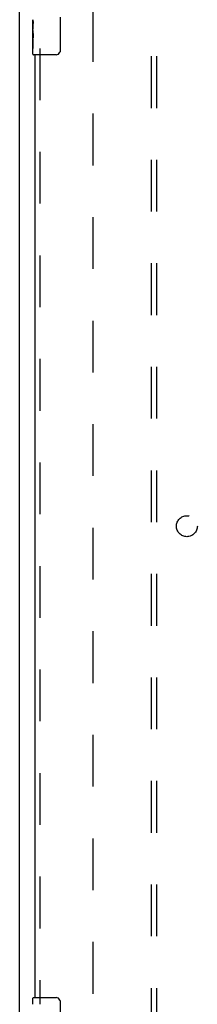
# Model space of a CAD drawing. Header units: inches. Extents: x 0 to 225, y 0 to 145.
# Tile 4 of 14: x 63.71 to 67.96, y 42.42 to 65.92. Entities that reach past the tile are written whole.
import ezdxf

# ---------------------------------------------------------------- set-up
doc = ezdxf.new("R2010")
doc.units = ezdxf.units.IN
doc.header["$LTSCALE"] = 12.355357
doc.header["$MEASUREMENT"] = 0
doc.linetypes.add('HIDDEN', pattern=[0.2, 0.1, -0.1])
doc.layers.get('0').update_dxf_attribs({"linetype": 'CONTINUOUS'})
for name, color, linetype in [('DEFAULT_2', 8, 'HIDDEN'), ('DOOR_ASSEMBLY', 7, 'CONTINUOUS'), ('SUBPANEL', 7, 'CONTINUOUS')]:
    doc.layers.add(name, color=color, linetype=linetype)

msp = doc.modelspace()

# ---------------------------------------------------------------- linework, layer by layer
at = {"color": 7, "linetype": 'Continuous'}
msp.add_line((63.711, 6.956), (63.711, 96.706), dxfattribs=at)
at = {"layer": 'DEFAULT_2', "color": 8, "linetype": 'HIDDEN'}
msp.add_line((65.461, 93.331), (65.461, 14.331), dxfattribs=at)
at = {"layer": 'DOOR_ASSEMBLY', "color": 7, "linetype": 'Continuous'}
for p, q in [((64.026, 65.662), (64.026, 65.919)), ((64.032, 65.864), (64.026, 65.864)), ((64.033, 65.696), (64.033, 65.832)), ((64.681, 65.981), (64.681, 65.181)), ((64.026, 65.696), (64.033, 65.696)), ((64.026, 65.096), (64.026, 65.66)), ((64.028, 65.633), (64.026, 65.633)), ((64.027, 65.635), (64.029, 65.613)), ((64.026, 65.501), (64.032, 65.501)), ((64.026, 65.465), (64.033, 65.465)), ((64.026, 65.402), (64.033, 65.402)), ((64.033, 65.235), (64.033, 65.465)), ((64.026, 65.235), (64.033, 65.235)), ((64.581, 65.081), (64.041, 65.081)), ((64.026, 42.42), (64.026, 42.566)), ((64.041, 42.581), (64.581, 42.581)), ((64.681, 42.481), (64.681, 41.681))]:
    msp.add_line(p, q, dxfattribs=at)
at = {"layer": 'DOOR_ASSEMBLY', "color": 8, "linetype": 'HIDDEN'}
msp.add_line((64.19, 65.236), (64.19, 42.426), dxfattribs=at)
at = {"layer": 'DOOR_ASSEMBLY', "color": 3, "linetype": 'Continuous'}
msp.add_line((64.086, 42.581), (64.086, 65.081), dxfattribs=at)
at = {"layer": 'DOOR_ASSEMBLY', "color": 7, "linetype": 'Continuous'}
for points in [[(64.026, 65.92), (64.026, 65.916), (64.027, 65.912), (64.027, 65.906), (64.029, 65.893)], [(64.029, 65.893), (64.03, 65.886), (64.031, 65.877), (64.031, 65.869)], [(64.031, 65.869), (64.032, 65.86), (64.033, 65.851), (64.033, 65.842), (64.033, 65.832)], [(64.026, 65.662), (64.026, 65.654), (64.027, 65.645), (64.027, 65.635)], [(64.029, 65.613), (64.03, 65.601), (64.031, 65.589), (64.032, 65.577), (64.033, 65.564), (64.033, 65.552), (64.033, 65.539), (64.033, 65.526), (64.033, 65.513), (64.032, 65.501), (64.031, 65.488), (64.03, 65.476)], [(64.681, 65.181), (64.681, 65.174), (64.68, 65.168), (64.679, 65.162), (64.678, 65.156), (64.676, 65.15), (64.674, 65.145)], [(64.674, 42.517), (64.676, 42.511), (64.678, 42.505), (64.679, 42.499), (64.68, 42.493), (64.681, 42.487), (64.681, 42.481)]]:
    msp.add_lwpolyline(points, dxfattribs=at)
for centre, radius, start, end in [((64.041, 65.096), 0.015, 180, 270), ((64.581, 65.181), 0.1, 270, 338.8001), ((64.041, 42.566), 0.015, 90, 180), ((64.581, 42.481), 0.1, 21.1999, 90)]:
    msp.add_arc(centre, radius, start, end, dxfattribs=at)
msp.add_ellipse((64.289, 65.497), major_axis=(0.263, 0), ratio=0.432808, start_param=3.141593, end_param=3.321581, dxfattribs=at)
at = {"layer": 'SUBPANEL', "color": 8, "linetype": 'HIDDEN'}
for p, q in [((66.867, 16.862), (66.867, 90.8)), ((66.992, 16.862), (66.992, 90.8))]:
    msp.add_line(p, q, dxfattribs=at)
msp.add_circle((67.711, 53.831), 0.25, dxfattribs=at)

doc.saveas('drawing.dxf')
